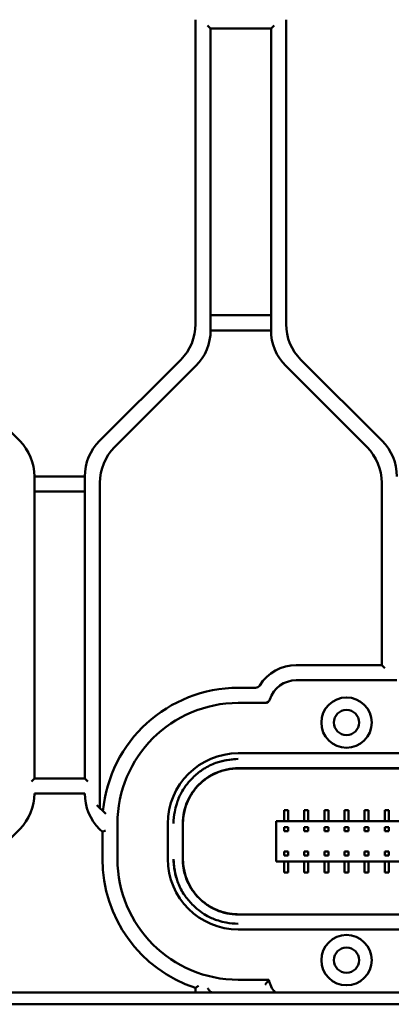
# Model space of a CAD drawing. Header units: millimetres. Extents: x 0 to 14369, y -869 to 2970.
# Tile 11 of 256: x 277 to 351, y 665 to 860. Entities that reach past the tile are written whole.
import ezdxf

# ---------------------------------------------------------------- set-up
doc = ezdxf.new("R2010")
doc.units = ezdxf.units.MM
doc.header["$LTSCALE"] = 10
doc.layers.add('Sichtbar (ISO)', color=7, linetype='Continuous', lineweight=50)

msp = doc.modelspace()

# ---------------------------------------------------------------- linework, layer by layer
at = {"layer": 'Sichtbar (ISO)'}
for p, q in [((312.235, 860.307), (312.235, 799.834)), ((312.235, 799.834), (312.235, 860.307)), ((314.635, 859.15), (315.235, 858.55)), ((327.235, 858.55), (327.835, 859.15)), ((330.235, 799.834), (330.235, 860.307)), ((330.235, 799.834), (330.235, 860.307)), ((315.235, 798.591), (315.235, 858.55)), ((315.235, 858.55), (327.235, 858.55)), ((315.235, 858.55), (315.235, 798.591)), ((327.235, 858.55), (327.235, 798.591)), ((327.235, 798.591), (327.235, 858.55)), ((327.235, 801.591), (315.235, 801.591)), ((315.235, 801.591), (327.235, 801.591)), ((315.235, 798.591), (327.235, 798.591)), ((327.235, 798.591), (315.235, 798.591)), ((277.306, 776.621), (261.163, 792.763)), ((261.163, 792.763), (277.306, 776.621)), ((309.306, 792.763), (293.163, 776.621)), ((293.163, 776.621), (309.306, 792.763)), ((349.306, 776.621), (333.163, 792.763)), ((349.306, 776.621), (333.163, 792.763)), ((296.163, 775.378), (312.306, 791.52)), ((312.306, 791.52), (296.163, 775.378)), ((330.163, 791.52), (346.306, 775.378)), ((346.306, 775.378), (330.163, 791.52)), ((280.235, 709.591), (280.235, 769.55)), ((290.235, 769.55), (280.235, 769.55)), ((280.235, 769.55), (280.235, 709.591)), ((280.235, 769.55), (290.235, 769.55)), ((290.235, 769.55), (290.235, 709.591)), ((290.235, 709.591), (290.235, 769.55)), ((293.235, 768.307), (293.235, 703.692)), ((349.235, 768.307), (349.235, 732.071)), ((349.235, 732.071), (349.235, 768.307)), ((280.235, 766.55), (290.235, 766.55)), ((290.235, 766.55), (280.235, 766.55)), ((349.235, 732.071), (332.235, 732.071)), ((332.235, 732.071), (349.235, 732.071)), ((349.835, 731.471), (349.235, 732.071)), ((349.235, 732.071), (349.835, 731.471)), ((332.235, 729.071), (352.235, 729.071)), ((352.235, 729.071), (332.235, 729.071)), ((324.157, 727.571), (320.735, 727.571)), ((320.735, 727.571), (324.157, 727.571)), ((320.735, 724.571), (326.05, 724.571)), ((326.05, 724.571), (320.735, 724.571)), ((463.736, 714.571), (320.733, 714.571)), ((320.733, 714.571), (463.736, 714.571)), ((463.758, 711.595), (320.711, 711.595)), ((320.712, 711.595), (463.757, 711.595)), ((320.733, 711.571), (463.736, 711.571)), ((463.736, 711.571), (320.733, 711.571)), ((280.235, 709.591), (279.635, 708.991)), ((290.235, 709.591), (280.235, 709.591)), ((290.835, 708.991), (290.235, 709.591)), ((280.235, 706.591), (290.235, 706.591)), ((294.407, 702.52), (292.635, 704.292)), ((292.635, 704.292), (294.407, 702.52)), ((293.235, 703.692), (293.235, 703.692)), ((329.835, 703.271), (330.635, 703.271)), ((329.835, 701.071), (329.835, 703.271)), ((330.635, 703.271), (330.635, 701.071)), ((333.835, 703.271), (334.635, 703.271)), ((333.835, 701.071), (333.835, 703.271)), ((334.635, 703.271), (334.635, 701.071)), ((337.835, 703.271), (338.635, 703.271)), ((337.835, 701.071), (337.835, 703.271)), ((338.635, 703.271), (338.635, 701.071)), ((341.835, 703.271), (342.635, 703.271)), ((341.835, 701.071), (341.835, 703.271)), ((342.635, 703.271), (342.635, 701.071)), ((345.835, 703.271), (346.635, 703.271)), ((345.835, 701.071), (345.835, 703.271)), ((346.635, 703.271), (346.635, 701.071)), ((349.835, 703.271), (350.635, 703.271)), ((349.835, 701.071), (349.835, 703.271)), ((350.635, 703.271), (350.635, 701.071)), ((296.735, 693.571), (296.735, 700.571)), ((296.735, 700.571), (296.735, 693.571)), ((306.735, 700.573), (306.735, 693.568)), ((306.735, 693.568), (306.735, 700.573)), ((309.711, 700.596), (309.711, 693.544)), ((309.735, 693.57), (309.735, 700.571)), ((309.735, 700.571), (309.735, 693.57)), ((456.235, 701.071), (328.235, 701.071)), ((328.235, 701.071), (328.235, 693.071)), ((261.163, 683.378), (277.306, 699.52)), ((293.163, 699.52), (293.735, 698.949)), ((293.163, 699.52), (293.735, 698.949)), ((293.735, 698.949), (294.335, 699.198)), ((294.335, 699.198), (293.735, 698.949)), ((293.735, 698.949), (293.735, 693.571)), ((293.735, 698.949), (293.735, 693.571)), ((330.635, 699.866), (329.835, 699.866)), ((329.835, 699.866), (329.835, 699.066)), ((329.835, 699.066), (330.635, 699.066)), ((330.635, 699.066), (330.635, 699.866)), ((333.835, 699.866), (334.635, 699.866)), ((333.835, 699.066), (333.835, 699.866)), ((334.635, 699.066), (333.835, 699.066)), ((334.635, 699.866), (334.635, 699.066)), ((338.635, 699.866), (337.835, 699.866)), ((337.835, 699.866), (337.835, 699.066)), ((337.835, 699.066), (338.635, 699.066)), ((338.635, 699.066), (338.635, 699.866)), ((341.835, 699.866), (342.635, 699.866)), ((341.835, 699.066), (341.835, 699.866)), ((342.635, 699.066), (341.835, 699.066)), ((342.635, 699.866), (342.635, 699.066)), ((346.635, 699.866), (345.835, 699.866)), ((345.835, 699.866), (345.835, 699.066)), ((345.835, 699.066), (346.635, 699.066)), ((346.635, 699.066), (346.635, 699.866)), ((350.635, 699.866), (349.835, 699.866)), ((349.835, 699.866), (349.835, 699.066)), ((349.835, 699.866), (350.635, 699.866)), ((349.835, 699.066), (349.835, 699.866)), ((349.835, 699.066), (350.635, 699.066)), ((350.635, 699.066), (349.835, 699.066)), ((350.635, 699.066), (350.635, 699.866)), ((350.635, 699.866), (350.635, 699.066)), ((329.835, 695.075), (329.835, 694.275)), ((330.635, 695.075), (329.835, 695.075)), ((330.635, 694.275), (330.635, 695.075)), ((333.835, 694.275), (333.835, 695.075)), ((333.835, 695.075), (334.635, 695.075)), ((334.635, 695.075), (334.635, 694.275)), ((337.835, 695.075), (337.835, 694.275)), ((338.635, 695.075), (337.835, 695.075)), ((338.635, 694.275), (338.635, 695.075)), ((341.835, 694.275), (341.835, 695.075)), ((341.835, 695.075), (342.635, 695.075)), ((342.635, 695.075), (342.635, 694.275)), ((345.835, 695.075), (345.835, 694.275)), ((346.635, 695.075), (345.835, 695.075)), ((346.635, 694.275), (346.635, 695.075)), ((349.835, 695.075), (349.835, 694.275)), ((350.635, 695.075), (349.835, 695.075)), ((349.835, 695.075), (350.635, 695.075)), ((349.835, 694.275), (349.835, 695.075)), ((350.635, 694.275), (350.635, 695.075)), ((350.635, 695.075), (350.635, 694.275)), ((328.235, 693.071), (456.235, 693.071)), ((329.835, 694.275), (330.635, 694.275)), ((329.835, 690.871), (329.835, 693.071)), ((330.635, 693.071), (330.635, 690.871)), ((334.635, 694.275), (333.835, 694.275)), ((333.835, 690.871), (333.835, 693.071)), ((334.635, 693.071), (334.635, 690.871)), ((337.835, 694.275), (338.635, 694.275)), ((337.835, 690.871), (337.835, 693.071)), ((338.635, 693.071), (338.635, 690.871)), ((342.635, 694.275), (341.835, 694.275)), ((341.835, 690.871), (341.835, 693.071)), ((342.635, 693.071), (342.635, 690.871)), ((345.835, 694.275), (346.635, 694.275)), ((345.835, 690.871), (345.835, 693.071)), ((346.635, 693.071), (346.635, 690.871)), ((349.835, 694.275), (350.635, 694.275)), ((350.635, 694.275), (349.835, 694.275)), ((349.835, 690.871), (349.835, 693.071)), ((350.635, 693.071), (350.635, 690.871)), ((330.635, 690.871), (329.835, 690.871)), ((334.635, 690.871), (333.835, 690.871)), ((338.635, 690.871), (337.835, 690.871)), ((342.635, 690.871), (341.835, 690.871)), ((346.635, 690.871), (345.835, 690.871)), ((350.635, 690.871), (349.835, 690.871)), ((320.711, 682.546), (463.758, 682.546)), ((463.756, 682.546), (320.713, 682.546)), ((320.733, 682.571), (463.736, 682.571)), ((463.736, 682.571), (320.733, 682.571)), ((320.733, 679.571), (463.736, 679.571)), ((463.736, 679.571), (320.733, 679.571)), ((326.826, 669.571), (320.735, 669.571)), ((320.735, 669.571), (326.826, 669.571)), ((487.936, 667.071), (262.203, 667.071)), ((312.235, 667.943), (312.235, 667.071)), ((312.235, 667.943), (312.235, 667.071)), ((315.235, 667.071), (315.235, 667.137)), ((315.235, 667.137), (315.235, 667.071)), ((260.781, 664.698), (489.137, 664.698))]:
    msp.add_line(p, q, dxfattribs=at)
for centre, radius in [((342.235, 720.671), 5), ((342.235, 720.671), 5), ((342.235, 720.671), 5), ((342.235, 720.671), 2.5), ((342.235, 673.471), 5), ((342.235, 673.471), 5), ((342.235, 673.471), 5), ((342.235, 673.471), 2.5)]:
    msp.add_circle(centre, radius, dxfattribs=at)
for centre, radius, start, end in [((302.235, 799.834), 10, 315, 0), ((302.235, 799.834), 10, 315, 0), ((305.235, 798.591), 10, 315, 0), ((305.235, 798.591), 10, 315, 0), ((337.235, 798.591), 10, 180, 225), ((337.235, 798.591), 10, 180, 225), ((340.235, 799.834), 10, 180, 225), ((340.235, 799.834), 10, 180, 225), ((270.235, 769.55), 10, 0, 45), ((270.235, 769.55), 10, 0, 45), ((300.235, 769.55), 10, 135, 180), ((300.235, 769.55), 10, 135, 180), ((342.235, 769.55), 10, 0, 45), ((342.235, 769.55), 10, 0, 45), ((303.235, 768.307), 10, 135, 180), ((303.235, 768.307), 10, 135, 180), ((339.235, 768.307), 10, 0, 45), ((339.235, 768.307), 10, 0, 45), ((332.235, 723.571), 8.5, 90, 148.24314), ((332.235, 723.571), 8.5, 90, 148.24314), ((324.157, 728.571), 1, 270, 328.24314), ((324.157, 728.571), 1, 270, 328.24314), ((332.235, 723.571), 5.5, 90, 162.07979), ((332.235, 723.571), 5.5, 90, 162.07979), ((320.735, 700.571), 27, 90, 174.67683), ((320.735, 700.571), 27, 90, 174.67683), ((320.735, 700.571), 24, 90, 180), ((320.735, 700.571), 24, 90, 180), ((326.05, 725.571), 1, 270, 342.07979), ((326.05, 725.571), 1, 270, 342.07979), ((270.235, 706.591), 10, 315, 0), ((270.235, 706.591), 10, 315, 0), ((300.235, 706.591), 10, 180, 225), ((300.235, 706.591), 10, 180, 225), ((320.735, 693.571), 27, 180, 251.65037), ((320.735, 693.571), 27, 180, 251.65037), ((320.735, 693.571), 24, 180, 270), ((320.735, 693.571), 24, 180, 270), ((332.235, 670.571), 5.5, 190.47568, 219.5212), ((332.235, 670.571), 5.5, 190.47568, 219.5212), ((320.735, 693.571), 27, 258.24637, 258.95634), ((320.735, 693.571), 27, 258.24637, 258.95634)]:
    msp.add_arc(centre, radius, start, end, dxfattribs=at)
for centre, major_axis in [((320.737, 700.568), (9.903, -9.903)), ((320.737, 700.568), (9.903, -9.903)), ((320.737, 693.573), (9.903, 9.903)), ((320.737, 693.573), (9.903, 9.903))]:
    msp.add_ellipse(centre, major_axis=major_axis, ratio=0.9996955, start_param=2.3563468, end_param=3.9268385, dxfattribs=at)
for points, knots in [([(307.873, 700.597), (307.881, 701.403), (307.959, 702.19), (308.101, 702.952), (308.201, 703.489), (308.332, 704.014), (308.493, 704.528), (308.723, 705.267), (309.015, 705.978), (309.387, 706.674), (309.642, 707.15), (309.935, 707.619), (310.275, 708.079), (310.633, 708.563), (311.038, 709.043), (311.475, 709.493), (312.059, 710.094), (312.701, 710.64), (313.335, 711.102), (313.503, 711.224), (313.671, 711.339), (313.84, 711.449), (314.631, 711.962), (315.425, 712.345), (316.268, 712.645), (316.43, 712.703), (316.593, 712.757), (316.759, 712.808), (317.435, 713.016), (318.146, 713.178), (318.886, 713.284), (319.476, 713.37), (320.085, 713.42), (320.709, 713.433)], [0, 0, 0, 0, 0.1173989, 0.1173989, 0.1173989, 0.2, 0.2, 0.2, 0.3187249, 0.3187249, 0.3187249, 0.4, 0.4, 0.4, 0.4855845, 0.4855845, 0.4855845, 0.6, 0.6, 0.6, 0.63034, 0.63034, 0.63034, 0.7727145, 0.7727145, 0.7727145, 0.8, 0.8, 0.8, 0.9112302, 0.9112302, 0.9112302, 1, 1, 1, 1]), ([(320.711, 711.595), (319.963, 711.595), (319.217, 711.519), (317.748, 711.217), (317.03, 710.99), (314.979, 710.103), (313.84, 709.284), (312.012, 707.452), (311.194, 706.313), (310.31, 704.261), (310.086, 703.546), (309.786, 702.084), (309.711, 701.341), (309.711, 700.596)], [-0.89511125, -0.89511125, -0.89511125, -0.89511125, -0.78228355, -0.78228355, -0.6692613, -0.6692613, -0.44605627, -0.44605627, -0.22357851, -0.22357851, -0.11170583, -0.11170583, -0.00000473, -0.00000473, -0.00000473, -0.00000473]), ([(309.711, 700.596), (309.711, 701.343), (309.786, 702.088), (310.087, 703.55), (310.312, 704.266), (311.198, 706.32), (312.017, 707.46), (313.847, 709.289), (314.987, 710.108), (317.042, 710.994), (317.757, 711.219), (319.222, 711.52), (319.966, 711.595), (320.712, 711.595)], [0.0000049, 0.0000049, 0.0000049, 0.0000049, 0.11209233, 0.11209233, 0.22455367, 0.22455367, 0.44809036, 0.44809036, 0.67156112, 0.67156112, 0.7840045, 0.7840045, 0.89626534, 0.89626534, 0.89626534, 0.89626534]), ([(309.735, 700.571), (309.735, 700.958), (309.755, 701.348), (309.884, 702.559), (310.066, 703.379), (310.611, 704.954), (310.975, 705.711), (311.851, 707.11), (312.364, 707.751), (313.48, 708.878), (314.117, 709.396), (315.506, 710.284), (316.259, 710.654), (317.829, 711.212), (318.646, 711.402), (319.889, 711.546), (320.313, 711.57), (320.733, 711.571)], [1.50950676, 1.50950676, 1.50950676, 1.50950676, 1.56608338, 1.56608338, 1.68510028, 1.68510028, 1.80411717, 1.80411717, 1.92313406, 1.92313406, 2.04205241, 2.04205241, 2.16097076, 2.16097076, 2.27988911, 2.27988911, 2.34142492, 2.34142492, 2.34142492, 2.34142492]), ([(320.732, 711.571), (320.346, 711.57), (319.957, 711.55), (318.747, 711.421), (317.927, 711.239), (316.351, 710.694), (315.594, 710.33), (314.196, 709.454), (313.554, 708.942), (312.428, 707.825), (311.91, 707.189), (311.022, 705.799), (310.652, 705.046), (310.093, 703.477), (309.903, 702.659), (309.759, 701.416), (309.735, 700.992), (309.735, 700.571)], [1.99753451, 1.99753451, 1.99753451, 1.99753451, 2.05402295, 2.05402295, 2.17303984, 2.17303984, 2.29205673, 2.29205673, 2.41107363, 2.41107363, 2.52999198, 2.52999198, 2.64891032, 2.64891032, 2.76782867, 2.76782867, 2.8294183, 2.8294183, 2.8294183, 2.8294183]), ([(320.709, 680.708), (319.902, 680.716), (319.116, 680.795), (318.353, 680.937), (317.817, 681.037), (317.292, 681.168), (316.778, 681.328), (316.039, 681.558), (315.327, 681.851), (314.632, 682.223), (314.155, 682.478), (313.687, 682.77), (313.227, 683.11), (312.743, 683.468), (312.263, 683.873), (311.813, 684.31), (311.212, 684.895), (310.665, 685.536), (310.204, 686.17), (310.082, 686.338), (309.966, 686.507), (309.857, 686.675), (309.344, 687.466), (308.96, 688.26), (308.66, 689.103), (308.603, 689.265), (308.549, 689.428), (308.497, 689.594), (308.289, 690.27), (308.128, 690.981), (308.021, 691.721), (307.936, 692.312), (307.885, 692.921), (307.873, 693.544)], [0, 0, 0, 0, 0.1173995, 0.1173995, 0.1173995, 0.2, 0.2, 0.2, 0.3187247, 0.3187247, 0.3187247, 0.4, 0.4, 0.4, 0.4855845, 0.4855845, 0.4855845, 0.6, 0.6, 0.6, 0.63034, 0.63034, 0.63034, 0.7727147, 0.7727147, 0.7727147, 0.8, 0.8, 0.8, 0.9112299, 0.9112299, 0.9112299, 1, 1, 1, 1]), ([(320.713, 682.546), (319.967, 682.546), (319.223, 682.621), (317.758, 682.922), (317.042, 683.147), (314.987, 684.033), (313.847, 684.852), (312.017, 686.681), (311.198, 687.821), (310.312, 689.875), (310.087, 690.59), (309.861, 691.688), (309.805, 692.057), (309.748, 692.613), (309.734, 692.799), (309.72, 693.078), (309.717, 693.172), (309.71, 693.416), (309.711, 693.528), (309.711, 693.545)], [0.00002281, 0.00002281, 0.00002281, 0.00002281, 0.11192616, 0.11192616, 0.22401329, 0.22401329, 0.44676818, 0.44676818, 0.66960746, 0.66960746, 0.78172035, 0.78172035, 0.83760913, 0.83760913, 0.86555173, 0.86555173, 0.87952976, 0.87952976, 0.90226658, 0.90226658, 0.90226658, 0.90226658]), ([(309.711, 693.544), (309.711, 692.797), (309.786, 692.051), (310.089, 690.582), (310.316, 689.865), (311.203, 687.814), (312.022, 686.675), (313.853, 684.847), (314.992, 684.03), (317.046, 683.146), (317.76, 682.921), (319.223, 682.621), (319.966, 682.546), (320.711, 682.546)], [-0.89520487, -0.89520487, -0.89520487, -0.89520487, -0.78241434, -0.78241434, -0.66941978, -0.66941978, -0.44618474, -0.44618474, -0.2236853, -0.2236853, -0.11175668, -0.11175668, -0.00000486, -0.00000486, -0.00000486, -0.00000486]), ([(320.733, 682.571), (320.313, 682.571), (319.889, 682.595), (318.646, 682.739), (317.829, 682.929), (316.259, 683.488), (315.506, 683.858), (314.117, 684.745), (313.48, 685.263), (312.364, 686.39), (311.851, 687.031), (310.975, 688.43), (310.611, 689.187), (310.066, 690.763), (309.884, 691.582), (309.755, 692.793), (309.735, 693.183), (309.735, 693.57)], [2.00890806, 2.00890806, 2.00890806, 2.00890806, 2.07044387, 2.07044387, 2.18936222, 2.18936222, 2.30828057, 2.30828057, 2.42719892, 2.42719892, 2.54621581, 2.54621581, 2.6652327, 2.6652327, 2.7842496, 2.7842496, 2.84082622, 2.84082622, 2.84082622, 2.84082622]), ([(309.735, 693.57), (309.735, 693.149), (309.759, 692.725), (309.903, 691.482), (310.093, 690.664), (310.652, 689.095), (311.022, 688.342), (311.91, 686.952), (312.428, 686.316), (313.554, 685.199), (314.196, 684.687), (315.594, 683.811), (316.351, 683.447), (317.927, 682.902), (318.747, 682.72), (319.957, 682.591), (320.346, 682.571), (320.733, 682.571)], [1.49396642, 1.49396642, 1.49396642, 1.49396642, 1.55555488, 1.55555488, 1.67447323, 1.67447323, 1.79339157, 1.79339157, 1.91230992, 1.91230992, 2.03132682, 2.03132682, 2.15034371, 2.15034371, 2.2693606, 2.2693606, 2.32585057, 2.32585057, 2.32585057, 2.32585057]), ([(326.826, 669.571), (326.826, 669.571), (326.819, 669.561), (326.784, 669.519), (326.75, 669.479), (326.655, 669.362), (326.59, 669.28), (326.448, 669.101), (326.373, 669.003), (326.216, 668.797), (326.135, 668.687), (326.053, 668.575), (326.051, 668.573), (326.05, 668.571)], [0.093418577, 0.093418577, 0.093418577, 0.093418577, 0.106214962, 0.106214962, 0.124036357, 0.124036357, 0.146117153, 0.146117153, 0.167681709, 0.167681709, 0.189775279, 0.189775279, 0.190195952, 0.190195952, 0.190195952, 0.190195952]), ([(326.05, 668.571), (326.051, 668.573), (326.053, 668.575), (326.135, 668.687), (326.216, 668.797), (326.373, 669.003), (326.448, 669.101), (326.59, 669.28), (326.655, 669.362), (326.75, 669.479), (326.784, 669.519), (326.819, 669.561), (326.826, 669.571), (326.826, 669.571)], [-0.190195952, -0.190195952, -0.190195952, -0.190195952, -0.189775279, -0.189775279, -0.167681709, -0.167681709, -0.146117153, -0.146117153, -0.124036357, -0.124036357, -0.106214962, -0.106214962, -0.093418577, -0.093418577, -0.093418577, -0.093418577]), ([(312.235, 667.943), (312.235, 667.943), (312.245, 667.951), (312.285, 667.98), (312.317, 668.003), (312.403, 668.065), (312.46, 668.106), (312.569, 668.186), (312.619, 668.222), (312.722, 668.298), (312.776, 668.337), (312.831, 668.378), (312.833, 668.379), (312.835, 668.38)], [-0.052806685, -0.052806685, -0.052806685, -0.052806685, -0.043139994, -0.043139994, -0.032557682, -0.032557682, -0.019750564, -0.019750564, -0.010003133, -0.010003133, 0, 0, 0.000303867, 0.000303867, 0.000303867, 0.000303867]), ([(312.835, 668.38), (312.833, 668.379), (312.831, 668.378), (312.776, 668.337), (312.722, 668.298), (312.619, 668.222), (312.569, 668.186), (312.46, 668.106), (312.403, 668.065), (312.317, 668.003), (312.285, 667.98), (312.245, 667.951), (312.235, 667.943), (312.235, 667.943)], [-0.000303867, -0.000303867, -0.000303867, -0.000303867, 0, 0, 0.010003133, 0.010003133, 0.019750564, 0.019750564, 0.032557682, 0.032557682, 0.043139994, 0.043139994, 0.052806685, 0.052806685, 0.052806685, 0.052806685]), ([(314.635, 667.885), (314.636, 667.883), (314.638, 667.881), (314.71, 667.79), (314.781, 667.7), (314.912, 667.536), (314.975, 667.458), (315.078, 667.329), (315.122, 667.275), (315.182, 667.201), (315.203, 667.176), (315.228, 667.144), (315.235, 667.137), (315.235, 667.137)], [-0.124204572, -0.124204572, -0.124204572, -0.124204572, -0.123809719, -0.123809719, -0.106846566, -0.106846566, -0.091218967, -0.091218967, -0.078482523, -0.078482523, -0.069533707, -0.069533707, -0.061904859, -0.061904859, -0.061904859, -0.061904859]), ([(315.235, 667.137), (315.235, 667.137), (315.228, 667.144), (315.203, 667.176), (315.182, 667.201), (315.122, 667.275), (315.078, 667.329), (314.975, 667.458), (314.912, 667.536), (314.781, 667.7), (314.71, 667.79), (314.638, 667.881), (314.636, 667.883), (314.635, 667.885)], [0.061904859, 0.061904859, 0.061904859, 0.061904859, 0.069533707, 0.069533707, 0.078482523, 0.078482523, 0.091218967, 0.091218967, 0.106846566, 0.106846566, 0.123809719, 0.123809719, 0.124204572, 0.124204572, 0.124204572, 0.124204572])]:
    msp.add_open_spline(points, degree=3, knots=knots, dxfattribs=at)
for points in [[(320.709, 713.433), (319.164, 713.371), (317.749, 713.133), (316.511, 712.73)], [(307.873, 693.544), (307.934, 692), (308.172, 690.585), (308.576, 689.346)]]:
    msp.add_open_spline(points, degree=3, dxfattribs=at)

doc.saveas('drawing.dxf')
